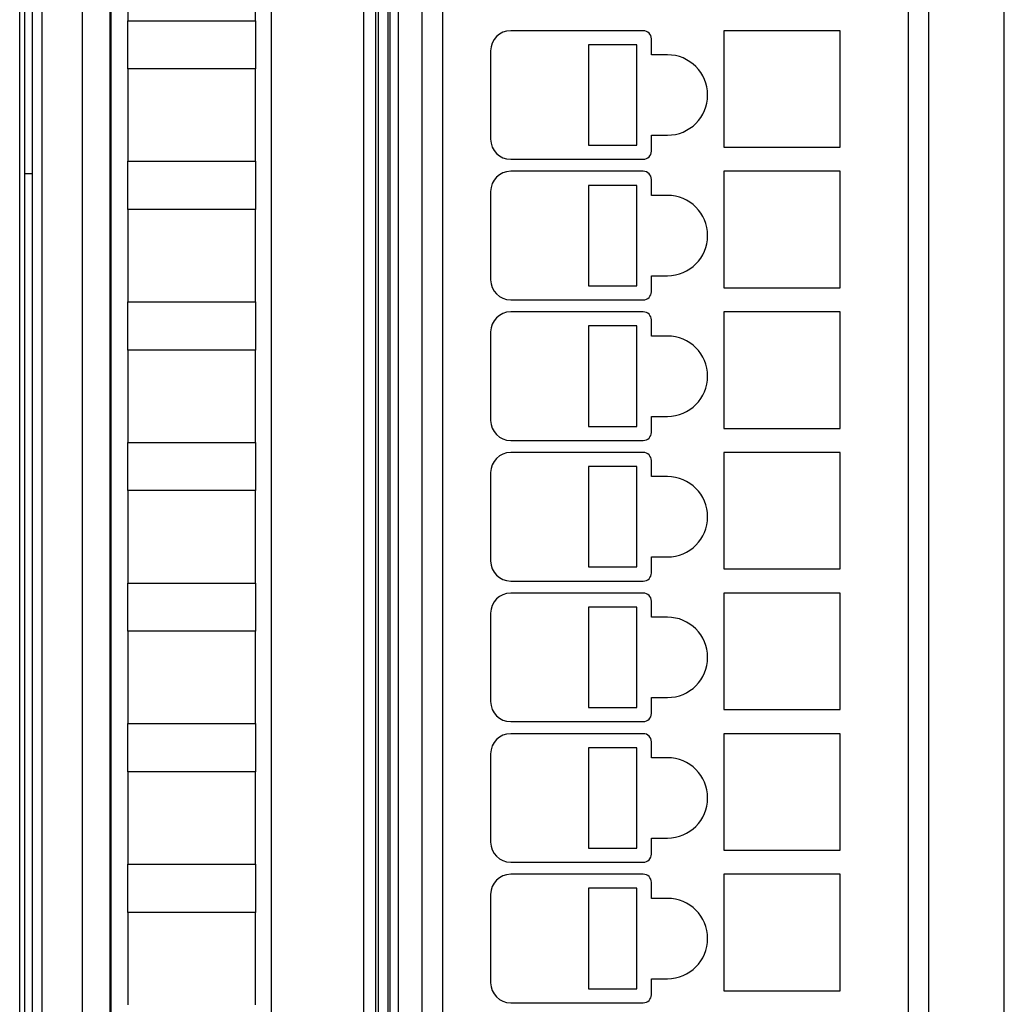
# Model space of a CAD drawing. Header units: millimetres. Extents: x 0 to 420, y 0 to 297.
# Tile 107 of 124: x 258 to 283, y 185 to 210. Entities that reach past the tile are written whole.
import ezdxf

# ---------------------------------------------------------------- set-up
doc = ezdxf.new("R2010")
doc.units = ezdxf.units.MM
doc.header["$LTSCALE"] = 23.1
doc.layers.get('0').update_dxf_attribs({"linetype": 'CONTINUOUS'})

msp = doc.modelspace()

# ---------------------------------------------------------------- linework, layer by layer
at = {"color": 9, "linetype": 'CONTINUOUS'}
for p, q in [((260.01175, 229.77013), (260.01175, 140.00591)), ((282.9581, 140.00591), (282.9581, 229.77013)), ((259.0119, 228.77017), (259.0119, 141.00587)), ((267.87595, 221.63802), (267.87595, 148.43802)), ((280.57595, 148.43802), (280.57595, 221.63802)), ((267.02339, 148.73497), (267.02339, 221.04108)), ((267.3232, 148.73497), (267.3232, 221.04108)), ((268.97595, 220.03802), (268.97595, 150.03802))]:
    msp.add_line(p, q, dxfattribs=at)
at = {"color": 7, "linetype": 'CONTINUOUS'}
for p, q in [((258.45806, 141.00593), (258.45806, 228.77015)), ((258.57595, 228.88803), (258.57595, 140.88798)), ((258.76685, 228.88802), (258.76685, 140.88802)), ((258.77595, 140.88791), (258.77595, 228.88814)), ((267.67595, 148.43802), (267.67595, 221.63802)), ((281.07595, 221.63802), (281.07595, 148.43802)), ((267.62595, 148.35345), (267.62595, 221.42259)), ((267.37595, 220.98833), (267.37595, 148.78772)), ((268.47595, 150.03802), (268.47595, 220.03802)), ((260.71309, 150.55017), (260.71309, 219.22588)), ((260.72595, 219.3856), (260.72595, 149.99287)), ((264.72595, 150.02165), (264.72595, 219.35267)), ((261.14595, 212.08802), (261.14595, 209.78802)), ((264.32195, 209.78802), (264.32195, 212.08802)), ((261.14595, 209.78802), (264.32195, 209.78802)), ((261.14608, 208.58802), (261.14608, 209.78802)), ((264.32182, 209.78802), (264.32182, 208.58802)), ((273.97595, 209.53802), (270.67595, 209.53802)), ((274.17595, 208.93802), (274.17595, 209.33802)), ((275.97595, 209.53802), (275.97595, 206.63802)), ((278.87595, 209.53802), (275.97595, 209.53802)), ((278.87595, 206.63802), (278.87595, 209.53802)), ((272.61126, 209.18802), (272.61126, 206.68802)), ((273.81126, 209.18802), (272.61126, 209.18802)), ((273.81126, 206.68802), (273.81126, 209.18802)), ((270.17595, 209.03802), (270.17595, 206.83802)), ((274.57595, 208.93802), (274.17595, 208.93802)), ((261.14595, 208.58802), (261.14595, 206.28802)), ((264.32195, 208.58802), (261.14595, 208.58802)), ((264.32195, 206.28802), (264.32195, 208.58802)), ((274.17595, 206.53802), (274.17595, 206.93802)), ((274.17595, 206.93802), (274.57595, 206.93802)), ((272.61126, 206.68802), (273.81126, 206.68802)), ((275.97595, 206.63802), (278.87595, 206.63802)), ((261.14595, 206.28802), (264.32195, 206.28802)), ((261.14608, 205.08802), (261.14608, 206.28802)), ((264.32182, 206.28802), (264.32182, 205.08802)), ((270.67595, 206.33802), (273.97595, 206.33802)), ((258.57595, 205.98802), (258.76685, 205.98802)), ((258.76685, 205.97493), (258.57595, 205.97493)), ((273.97595, 206.03802), (270.67595, 206.03802)), ((275.97595, 206.03802), (275.97595, 203.13802)), ((278.87595, 206.03802), (275.97595, 206.03802)), ((278.87595, 203.13802), (278.87595, 206.03802)), ((272.61126, 205.68802), (272.61126, 203.18802)), ((273.81126, 205.68802), (272.61126, 205.68802)), ((273.81126, 203.18802), (273.81126, 205.68802)), ((274.17595, 205.43802), (274.17595, 205.83802)), ((270.17595, 205.53802), (270.17595, 203.33802)), ((274.57595, 205.43802), (274.17595, 205.43802)), ((261.14595, 205.08802), (261.14595, 202.78802)), ((264.32195, 205.08802), (261.14595, 205.08802)), ((264.32195, 202.78802), (264.32195, 205.08802)), ((274.17595, 203.03802), (274.17595, 203.43802)), ((274.17595, 203.43802), (274.57595, 203.43802)), ((272.61126, 203.18802), (273.81126, 203.18802)), ((275.97595, 203.13802), (278.87595, 203.13802)), ((261.14595, 202.78802), (264.32195, 202.78802)), ((261.14608, 201.58802), (261.14608, 202.78802)), ((264.32182, 202.78802), (264.32182, 201.58802)), ((270.67595, 202.83802), (273.97595, 202.83802)), ((273.97595, 202.53802), (270.67595, 202.53802)), ((275.97595, 202.53802), (275.97595, 199.63802)), ((278.87595, 202.53802), (275.97595, 202.53802)), ((278.87595, 199.63802), (278.87595, 202.53802)), ((274.17595, 201.93802), (274.17595, 202.33802)), ((270.17595, 202.03802), (270.17595, 199.83802)), ((272.61126, 202.18802), (272.61126, 199.68802)), ((273.81126, 202.18802), (272.61126, 202.18802)), ((273.81126, 199.68802), (273.81126, 202.18802)), ((274.57595, 201.93802), (274.17595, 201.93802)), ((261.14595, 201.58802), (261.14595, 199.28802)), ((264.32195, 201.58802), (261.14595, 201.58802)), ((264.32195, 199.28802), (264.32195, 201.58802)), ((274.17595, 199.53802), (274.17595, 199.93802)), ((274.17595, 199.93802), (274.57595, 199.93802)), ((272.61126, 199.68802), (273.81126, 199.68802)), ((275.97595, 199.63802), (278.87595, 199.63802)), ((261.14595, 199.28802), (264.32195, 199.28802)), ((261.14608, 198.08802), (261.14608, 199.28802)), ((264.32182, 199.28802), (264.32182, 198.08802)), ((270.67595, 199.33802), (273.97595, 199.33802)), ((273.97595, 199.03802), (270.67595, 199.03802)), ((274.17595, 198.43802), (274.17595, 198.83802)), ((275.97595, 199.03802), (275.97595, 196.13802)), ((278.87595, 199.03802), (275.97595, 199.03802)), ((278.87595, 196.13802), (278.87595, 199.03802)), ((272.61126, 198.68802), (272.61126, 196.18802)), ((273.81126, 198.68802), (272.61126, 198.68802)), ((273.81126, 196.18802), (273.81126, 198.68802)), ((270.17595, 198.53802), (270.17595, 196.33802)), ((274.57595, 198.43802), (274.17595, 198.43802)), ((261.14595, 198.08802), (261.14595, 195.78802)), ((264.32195, 198.08802), (261.14595, 198.08802)), ((264.32195, 195.78802), (264.32195, 198.08802)), ((274.17595, 196.03802), (274.17595, 196.43802)), ((274.17595, 196.43802), (274.57595, 196.43802)), ((272.61126, 196.18802), (273.81126, 196.18802)), ((275.97595, 196.13802), (278.87595, 196.13802)), ((261.14595, 195.78802), (264.32195, 195.78802)), ((261.14608, 194.58802), (261.14608, 195.78802)), ((264.32182, 195.78802), (264.32182, 194.58802)), ((270.67595, 195.83802), (273.97595, 195.83802)), ((273.97595, 195.53802), (270.67595, 195.53802)), ((275.97595, 195.53802), (275.97595, 192.63802)), ((278.87595, 195.53802), (275.97595, 195.53802)), ((278.87595, 192.63802), (278.87595, 195.53802)), ((272.61126, 195.18802), (272.61126, 192.68802)), ((273.81126, 195.18802), (272.61126, 195.18802)), ((273.81126, 192.68802), (273.81126, 195.18802)), ((274.17595, 194.93802), (274.17595, 195.33802)), ((270.17595, 195.03802), (270.17595, 192.83802)), ((274.57595, 194.93802), (274.17595, 194.93802)), ((261.14595, 194.58802), (261.14595, 192.28802)), ((264.32195, 194.58802), (261.14595, 194.58802)), ((264.32195, 192.28802), (264.32195, 194.58802)), ((274.17595, 192.53802), (274.17595, 192.93802)), ((274.17595, 192.93802), (274.57595, 192.93802)), ((272.61126, 192.68802), (273.81126, 192.68802)), ((275.97595, 192.63802), (278.87595, 192.63802)), ((261.14595, 192.28802), (264.32195, 192.28802)), ((261.14608, 191.08802), (261.14608, 192.28802)), ((264.32182, 192.28802), (264.32182, 191.08802)), ((270.67595, 192.33802), (273.97595, 192.33802)), ((273.97595, 192.03802), (270.67595, 192.03802)), ((275.97595, 192.03802), (275.97595, 189.13802)), ((278.87595, 192.03802), (275.97595, 192.03802)), ((278.87595, 189.13802), (278.87595, 192.03802)), ((272.61126, 191.68802), (272.61126, 189.18802)), ((273.81126, 191.68802), (272.61126, 191.68802)), ((273.81126, 189.18802), (273.81126, 191.68802)), ((274.17595, 191.43802), (274.17595, 191.83802)), ((270.17595, 191.53802), (270.17595, 189.33802)), ((274.57595, 191.43802), (274.17595, 191.43802)), ((261.14595, 191.08802), (261.14595, 188.78802)), ((264.32195, 191.08802), (261.14595, 191.08802)), ((264.32195, 188.78802), (264.32195, 191.08802)), ((274.17595, 189.03802), (274.17595, 189.43802)), ((274.17595, 189.43802), (274.57595, 189.43802)), ((272.61126, 189.18802), (273.81126, 189.18802)), ((275.97595, 189.13802), (278.87595, 189.13802)), ((261.14595, 188.78802), (264.32195, 188.78802)), ((261.14608, 187.58802), (261.14608, 188.78802)), ((264.32182, 188.78802), (264.32182, 187.58802)), ((270.67595, 188.83802), (273.97595, 188.83802)), ((273.97595, 188.53802), (270.67595, 188.53802)), ((275.97595, 188.53802), (275.97595, 185.63802)), ((278.87595, 188.53802), (275.97595, 188.53802)), ((278.87595, 185.63802), (278.87595, 188.53802)), ((274.17595, 187.93802), (274.17595, 188.33802)), ((270.17595, 188.03802), (270.17595, 185.83802)), ((272.61126, 188.18802), (272.61126, 185.68802)), ((273.81126, 188.18802), (272.61126, 188.18802)), ((273.81126, 185.68802), (273.81126, 188.18802)), ((274.57595, 187.93802), (274.17595, 187.93802)), ((261.14595, 187.58802), (261.14595, 185.28802)), ((264.32195, 187.58802), (261.14595, 187.58802)), ((264.32195, 185.28802), (264.32195, 187.58802)), ((274.17595, 185.53802), (274.17595, 185.93802)), ((274.17595, 185.93802), (274.57595, 185.93802)), ((272.61126, 185.68802), (273.81126, 185.68802)), ((275.97595, 185.63802), (278.87595, 185.63802)), ((270.67595, 185.33802), (273.97595, 185.33802))]:
    msp.add_line(p, q, dxfattribs=at)
for centre, radius, start, end in [((270.67595, 209.03802), 0.5, 90, 180), ((273.97595, 209.33802), 0.2, 0, 90), ((274.57595, 207.93802), 1, 270, 90), ((270.67595, 206.83802), 0.5, 180, 270), ((273.97595, 206.53802), 0.2, 270, 360), ((270.67595, 205.53802), 0.5, 90, 180), ((273.97595, 205.83802), 0.2, 0, 90), ((274.57595, 204.43802), 1, 270, 90), ((270.67595, 203.33802), 0.5, 180, 270), ((273.97595, 203.03802), 0.2, 270, 360), ((270.67595, 202.03802), 0.5, 90, 180), ((273.97595, 202.33802), 0.2, 0, 90), ((274.57595, 200.93802), 1, 270, 90), ((270.67595, 199.83802), 0.5, 180, 270), ((273.97595, 199.53802), 0.2, 270, 360), ((270.67595, 198.53802), 0.5, 90, 180), ((273.97595, 198.83802), 0.2, 0, 90), ((274.57595, 197.43802), 1, 270, 90), ((270.67595, 196.33802), 0.5, 180, 270), ((273.97595, 196.03802), 0.2, 270, 360), ((270.67595, 195.03802), 0.5, 90, 180), ((273.97595, 195.33802), 0.2, 0, 90), ((274.57595, 193.93802), 1, 270, 90), ((270.67595, 192.83802), 0.5, 180, 270), ((273.97595, 192.53802), 0.2, 270, 360), ((270.67595, 191.53802), 0.5, 90, 180), ((273.97595, 191.83802), 0.2, 0, 90), ((274.57595, 190.43802), 1, 270, 90), ((270.67595, 189.33802), 0.5, 180, 270), ((273.97595, 189.03802), 0.2, 270, 360), ((270.67595, 188.03802), 0.5, 90, 180), ((273.97595, 188.33802), 0.2, 0, 90), ((274.57595, 186.93802), 1, 270, 90), ((270.67595, 185.83802), 0.5, 180, 270), ((273.97595, 185.53802), 0.2, 270, 360)]:
    msp.add_arc(centre, radius, start, end, dxfattribs=at)

doc.saveas('drawing.dxf')
